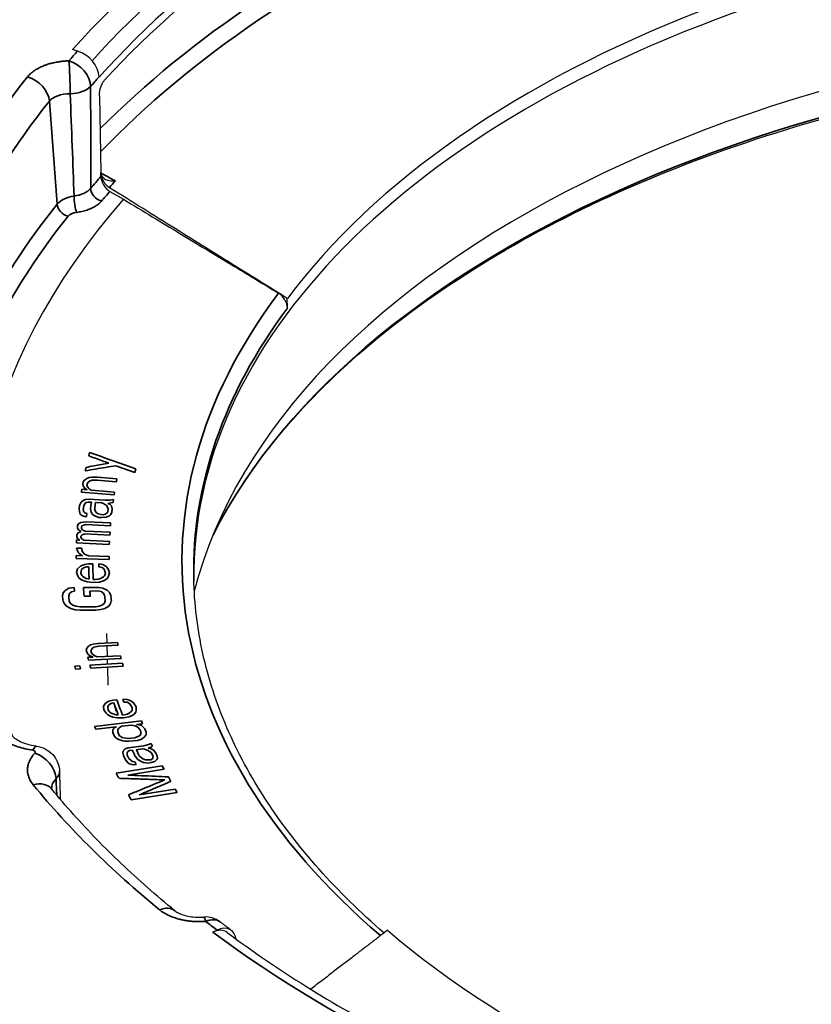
# Model space of a CAD drawing. Header units: millimetres. Extents: x -13716 to 13716, y -300 to 4365.
# Tile 8 of 30: x 2386 to 2403, y 1428 to 1448. Entities that reach past the tile are written whole.
import ezdxf

# ---------------------------------------------------------------- set-up
doc = ezdxf.new("R2010")
doc.units = ezdxf.units.MM
doc.header["$LTSCALE"] = 15
doc.layers.add('_Sichtbarkanten', color=7, linetype='Continuous', lineweight=25)
doc.layers.add('Sichtbar schmal (ISO)', color=7, linetype='Continuous', lineweight=35)

msp = doc.modelspace()

# ---------------------------------------------------------------- linework, layer by layer
at = {"layer": '_Sichtbarkanten'}
for p, q in [((2387.531, 1447.439), (2387.428, 1447.469)), ((2387.975, 1446.905), (2387.975, 1446.898)), ((2387.983, 1446.513), (2388.013, 1444.925)), ((2388.014, 1444.842), (2388.013, 1444.915)), ((2388.201, 1444.535), (2388.484, 1444.373)), ((2391.875, 1442.125), (2391.871, 1442.321)), ((2387.619, 1438.314), (2387.619, 1438.314)), ((2388.144, 1435.198), (2388.14, 1435.397)), ((2388.15, 1434.92), (2388.145, 1435.137)), ((2388.153, 1434.76), (2388.151, 1434.86)), ((2388.163, 1434.325), (2388.155, 1434.7)), ((2388.223, 1433.451), (2388.223, 1433.451)), ((2390.327, 1429.219), (2390.418, 1429.26))]:
    msp.add_line(p, q, dxfattribs=at)
msp.add_arc((2390.18, 1429.032), 0.5, 52.5161, 94.4346, dxfattribs=at)
msp.add_ellipse((2413.686, 1439.658), major_axis=(37.75, 0), ratio=0.57735, dxfattribs=at)
for centre, major_axis, ratio, start_param, end_param in [((2413.686, 1439.249), (28.923, 0), 0.57735, 2.229468, 2.665801), ((2413.686, 1439.066), (28.919, 0), 0.57735, 2.237833, 2.657436), ((2413.686, 1436.596), (-23.75, 0), 0.57735, 3.132886, 6.291892), ((2413.686, 1436.89), (23.756, 0), 0.57735, 2.160786, 2.734483), ((2413.686, 1434.225), (-24.004, 0), 0.57735, 3.289846, 6.134932), ((2387.531, 1447.03), (0.373, -0.333), 0.725808, 0.592259, 2.145602), ((2388.199, 1444.812), (-0.139, 0.215), 0.57654, 0.74963, 2.255833), ((2388.201, 1444.739), (-0.139, 0.215), 0.576556, 0.750036, 2.302565), ((2413.686, 1437.004), (-28.25, 0), 0.57735, 5.814375, 6.514123), ((2391.685, 1442.23), (-0.145, 0.215), 0.573767, 3.867488, 5.391025), ((2413.686, 1439.454), (-37.491, 0), 0.57735, 6.237108, 7.101573), ((2386.604, 1432.571), (0.076, 0.494), 0.208988, 6.28316, 6.283176), ((2390.327, 1428.811), (0.299, 0.401), 0.64569, 0, 0.857319), ((2390.418, 1428.852), (0.299, 0.401), 0.64569, 5.687986, 7.140504), ((2413.686, 1436.89), (-23.756, 0), 0.57735, 0.58999, 1.163686)]:
    msp.add_ellipse(centre, major_axis=major_axis, ratio=ratio, start_param=start_param, end_param=end_param, dxfattribs=at)
for points, knots in [([(2376.236, 1440.464), (2376.42, 1442.771), (2377.241, 1445.057), (2380.073, 1449.375), (2382.096, 1451.406), (2387.144, 1455), (2390.175, 1456.562), (2396.928, 1459.053), (2400.65, 1459.981), (2408.408, 1461.113), (2412.442, 1461.316), (2420.417, 1460.977), (2424.357, 1460.435), (2431.746, 1458.66), (2435.193, 1457.427), (2441.249, 1454.39), (2443.856, 1452.586), (2447.957, 1448.585), (2449.453, 1446.389), (2450.762, 1442.908), (2451.039, 1441.689), (2451.136, 1440.464)], [4.064508, 4.064508, 4.064508, 4.064508, 4.380405, 4.380405, 4.699704, 4.699704, 5.020755, 5.020755, 5.341813, 5.341813, 5.662688, 5.662688, 5.983518, 5.983518, 6.304466, 6.304466, 6.625595, 6.625595, 6.946214, 6.946214, 7.113946, 7.113946, 7.113946, 7.113946]), ([(2390.335, 1437.435), (2391.005, 1438.747), (2392.018, 1440.008), (2394.752, 1442.4), (2396.519, 1443.513), (2400.576, 1445.364), (2402.864, 1446.103), (2407.732, 1447.131), (2410.311, 1447.419), (2415.499, 1447.515), (2418.107, 1447.322), (2423.084, 1446.475), (2425.452, 1445.821), (2429.707, 1444.121), (2431.593, 1443.075), (2434.696, 1440.704), (2435.911, 1439.38), (2436.842, 1437.804), (2436.943, 1437.62), (2437.037, 1437.435)], [4.30527, 4.30527, 4.30527, 4.30527, 4.601657, 4.601657, 4.920354, 4.920354, 5.238648, 5.238648, 5.55724, 5.55724, 5.875983, 5.875983, 6.194624, 6.194624, 6.512971, 6.512971, 6.831418, 6.831418, 6.873185, 6.873185, 6.873185, 6.873185]), ([(2387.983, 1446.513), (2387.982, 1446.527), (2387.983, 1446.541), (2387.985, 1446.572), (2387.987, 1446.588), (2387.995, 1446.634), (2388.003, 1446.664), (2388.022, 1446.721), (2388.034, 1446.748), (2388.053, 1446.786), (2388.061, 1446.798), (2388.076, 1446.82), (2388.083, 1446.829), (2388.091, 1446.837)], [-0.076634, -0.076634, -0.076634, -0.076634, -0.06673879, -0.06673879, -0.05633804, -0.05633804, -0.03804575, -0.03804575, -0.01978643, -0.01978643, -0.00964417, -0.00964417, -0.000001, -0.000001, -0.000001, -0.000001]), ([(2388.013, 1444.915), (2388.013, 1444.916), (2388.013, 1444.918), (2388.013, 1444.921), (2388.013, 1444.923), (2388.013, 1444.925)], [-0.002454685, -0.002454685, -0.002454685, -0.002454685, -0.001238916, -0.001238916, 0, 0, 0, 0]), ([(2388.013, 1444.915), (2388.014, 1444.904), (2388.016, 1444.893), (2388.022, 1444.872), (2388.027, 1444.861), (2388.048, 1444.83), (2388.067, 1444.812), (2388.118, 1444.78), (2388.151, 1444.768), (2388.226, 1444.751), (2388.27, 1444.749), (2388.314, 1444.752), (2388.315, 1444.752), (2388.316, 1444.752)], [0.00001327, 0.00001327, 0.00001327, 0.00001327, 0.00834114, 0.00834114, 0.01722911, 0.01722911, 0.03643082, 0.03643082, 0.05920891, 0.05920891, 0.08582684, 0.08582684, 0.08620556, 0.08620556, 0.08620556, 0.08620556]), ([(2393.87, 1429.201), (2393.38, 1429.626), (2392.932, 1430.066), (2392.113, 1430.985), (2391.745, 1431.464), (2391.109, 1432.443), (2390.84, 1432.941), (2390.405, 1433.951), (2390.239, 1434.462), (2390.01, 1435.491), (2389.947, 1436.008), (2389.936, 1436.526)], [3.431083, 3.431083, 3.431083, 3.431083, 3.5433019, 3.5433019, 3.6589984, 3.6589984, 3.7746949, 3.7746949, 3.8903914, 3.8903914, 4.0060879, 4.0060879, 4.0060879, 4.0060879]), ([(2386.174, 1433.286), (2386.18, 1433.277), (2386.194, 1433.259), (2386.246, 1433.218), (2386.281, 1433.195), (2386.367, 1433.151), (2386.418, 1433.13), (2386.537, 1433.092), (2386.607, 1433.076), (2386.68, 1433.065)], [0, 0, 0, 0, 0.0468261, 0.0468261, 0.0889193, 0.0889193, 0.1306343, 0.1306343, 0.1764172, 0.1764172, 0.1764172, 0.1764172]), ([(2386.68, 1433.065), (2386.742, 1433.055), (2386.804, 1433.036), (2386.915, 1432.979), (2386.967, 1432.941), (2387.051, 1432.853), (2387.085, 1432.803), (2387.133, 1432.697), (2387.148, 1432.641), (2387.156, 1432.571), (2387.156, 1432.558), (2387.157, 1432.545)], [0, 0, 0, 0, 0.0378356, 0.0378356, 0.0753102, 0.0753102, 0.1109225, 0.1109225, 0.145103, 0.145103, 0.1530658, 0.1530658, 0.1530658, 0.1530658]), ([(2389.546, 1429.658), (2389.351, 1429.817), (2389.161, 1429.979), (2388.791, 1430.305), (2388.61, 1430.469), (2388.26, 1430.802), (2388.091, 1430.97), (2387.761, 1431.309), (2387.602, 1431.48), (2387.294, 1431.825), (2387.145, 1431.998), (2387.002, 1432.173)], [3.4032112, 3.4032112, 3.4032112, 3.4032112, 3.4378911, 3.4378911, 3.472571, 3.472571, 3.507251, 3.507251, 3.5419309, 3.5419309, 3.5766108, 3.5766108, 3.5766108, 3.5766108]), ([(2389.546, 1429.658), (2389.557, 1429.649), (2389.575, 1429.637), (2389.622, 1429.611), (2389.652, 1429.597), (2389.723, 1429.572), (2389.765, 1429.56), (2389.858, 1429.54), (2389.911, 1429.533), (2390.023, 1429.526), (2390.083, 1429.526), (2390.141, 1429.531)], [0, 0, 0, 0, 0.0272588, 0.0272588, 0.0548972, 0.0548972, 0.0846709, 0.0846709, 0.1170908, 0.1170908, 0.1524335, 0.1524335, 0.1524335, 0.1524335]), ([(2390.717, 1429.253), (2390.701, 1429.264), (2390.686, 1429.276), (2390.654, 1429.3), (2390.639, 1429.311), (2390.608, 1429.335), (2390.592, 1429.346), (2390.561, 1429.37), (2390.546, 1429.382), (2390.515, 1429.405), (2390.499, 1429.417), (2390.484, 1429.429)], [3.35975881, 3.35975881, 3.35975881, 3.35975881, 3.36242813, 3.36242813, 3.36509746, 3.36509746, 3.36776678, 3.36776678, 3.37043611, 3.37043611, 3.37310543, 3.37310543, 3.37310543, 3.37310543]), ([(2390.626, 1429.212), (2391.14, 1428.828), (2391.684, 1428.457), (2392.828, 1427.742), (2393.428, 1427.399), (2394.679, 1426.743), (2395.33, 1426.43), (2396.677, 1425.838), (2397.373, 1425.559), (2398.788, 1425.044), (2399.505, 1424.806), (2400.239, 1424.587)], [2.9234265, 2.9234265, 2.9234265, 2.9234265, 3.010693, 3.010693, 3.0979594, 3.0979594, 3.1852259, 3.1852259, 3.2724923, 3.2724923, 3.3574388, 3.3574388, 3.3574388, 3.3574388])]:
    msp.add_open_spline(points, degree=3, knots=knots, dxfattribs=at)
for points in [[(2391.871, 1442.321), (2391.525, 1442.537), (2390.79, 1442.994), (2389.571, 1443.753), (2388.666, 1444.317), (2388.191, 1444.613)], [(2388.484, 1444.373), (2388.888, 1444.128), (2389.664, 1443.658), (2390.726, 1443.014), (2391.378, 1442.619), (2391.69, 1442.43)], [(2388.135, 1438.907), (2388.136, 1438.908), (2388.138, 1438.91), (2388.139, 1438.912)], [(2388.149, 1438.922), (2388.15, 1438.923), (2388.151, 1438.924), (2388.152, 1438.925)], [(2387.883, 1438.625), (2387.883, 1438.626), (2387.884, 1438.626), (2387.884, 1438.627)], [(2387.681, 1438.388), (2387.683, 1438.391), (2387.685, 1438.393), (2387.687, 1438.395)], [(2388.176, 1433.993), (2388.176, 1433.994), (2388.176, 1433.995), (2388.176, 1433.997)], [(2388.199, 1433.678), (2388.199, 1433.682), (2388.199, 1433.685), (2388.198, 1433.689)], [(2387.157, 1432.545), (2387.162, 1432.353), (2387.167, 1432.161), (2387.172, 1431.968)], [(2388.408, 1432.396), (2388.408, 1432.397), (2388.408, 1432.398), (2388.407, 1432.399)], [(2386.991, 1432.189), (2386.991, 1432.189), (2386.993, 1432.183), (2387.002, 1432.173)]]:
    msp.add_open_spline(points, degree=3, dxfattribs=at)
msp.add_rational_spline([(2393.946, 1429.259), (2393.192, 1428.68), (2392.356, 1428.038)], [1.21561557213, 1.17121017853, 1.12493868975], degree=2, dxfattribs=at)
at = {"layer": 'Sichtbar schmal (ISO)'}
for p, q in [((2387.108, 1444.273), (2386.948, 1446.402)), ((2387.779, 1439.139), (2387.762, 1439.068)), ((2387.707, 1438.829), (2387.691, 1438.758)), ((2388.32, 1438.864), (2388.719, 1438.725)), ((2388.719, 1438.725), (2388.736, 1438.797)), ((2387.676, 1438.564), (2387.648, 1438.53)), ((2387.724, 1438.597), (2387.676, 1438.564)), ((2387.771, 1438.617), (2387.724, 1438.597)), ((2387.754, 1438.521), (2387.779, 1438.544)), ((2387.836, 1438.624), (2387.771, 1438.617)), ((2387.779, 1438.544), (2387.826, 1438.564)), ((2387.826, 1438.564), (2387.934, 1438.567)), ((2387.944, 1438.627), (2387.836, 1438.624)), ((2387.934, 1438.567), (2388.336, 1438.533)), ((2388.347, 1438.593), (2387.944, 1438.627)), ((2388.336, 1438.533), (2388.347, 1438.593)), ((2387.621, 1438.375), (2387.61, 1438.315)), ((2387.727, 1438.366), (2387.621, 1438.375)), ((2387.648, 1438.53), (2387.64, 1438.482)), ((2387.64, 1438.482), (2387.652, 1438.433)), ((2387.652, 1438.433), (2387.688, 1438.393)), ((2387.688, 1438.393), (2387.727, 1438.366)), ((2387.724, 1438.475), (2387.754, 1438.521)), ((2387.737, 1438.426), (2387.724, 1438.475)), ((2387.773, 1438.386), (2387.737, 1438.426)), ((2387.811, 1438.359), (2387.773, 1438.386)), ((2388.298, 1438.318), (2387.811, 1438.359)), ((2387.65, 1438.143), (2387.603, 1438.11)), ((2387.61, 1438.315), (2388.288, 1438.258)), ((2387.695, 1438.164), (2387.65, 1438.143)), ((2387.76, 1438.172), (2387.695, 1438.164)), ((2388.1, 1438.149), (2387.76, 1438.172)), ((2388.207, 1438.154), (2388.1, 1438.149)), ((2388.273, 1438.162), (2388.207, 1438.154)), ((2388.265, 1438.102), (2388.273, 1438.162)), ((2388.288, 1438.258), (2388.298, 1438.318)), ((2387.573, 1438.039), (2387.564, 1437.967)), ((2387.564, 1437.967), (2387.575, 1437.882)), ((2387.603, 1438.11), (2387.573, 1438.039)), ((2387.649, 1437.961), (2387.658, 1438.033)), ((2387.664, 1437.912), (2387.649, 1437.961)), ((2387.658, 1438.033), (2387.685, 1438.08)), ((2387.685, 1438.08), (2387.709, 1438.103)), ((2387.709, 1438.103), (2387.753, 1438.112)), ((2387.753, 1438.112), (2387.817, 1438.107)), ((2387.801, 1437.975), (2387.813, 1437.902)), ((2387.901, 1437.92), (2387.885, 1437.97)), ((2387.919, 1437.895), (2387.901, 1437.92)), ((2387.902, 1438.102), (2388.029, 1438.093)), ((2388.029, 1438.093), (2388.07, 1438.079)), ((2388.07, 1438.079), (2388.129, 1438.038)), ((2388.129, 1438.038), (2388.164, 1437.976)), ((2388.164, 1437.976), (2388.155, 1437.904)), ((2388.156, 1438.085), (2388.221, 1438.093)), ((2388.197, 1438.07), (2388.156, 1438.085)), ((2388.235, 1438.031), (2388.197, 1438.07)), ((2388.221, 1438.093), (2388.265, 1438.102)), ((2388.249, 1437.97), (2388.235, 1438.031)), ((2388.24, 1437.898), (2388.249, 1437.97)), ((2387.575, 1437.882), (2387.593, 1437.856)), ((2387.593, 1437.856), (2387.633, 1437.829)), ((2387.633, 1437.829), (2387.674, 1437.815)), ((2387.683, 1437.887), (2387.664, 1437.912)), ((2387.674, 1437.815), (2387.716, 1437.812)), ((2387.724, 1437.872), (2387.683, 1437.887)), ((2387.716, 1437.812), (2387.724, 1437.872)), ((2387.813, 1437.902), (2387.85, 1437.851)), ((2387.85, 1437.851), (2387.889, 1437.824)), ((2387.889, 1437.824), (2387.971, 1437.795)), ((2387.959, 1437.868), (2387.919, 1437.895)), ((2388.021, 1437.852), (2387.959, 1437.868)), ((2387.971, 1437.795), (2388.035, 1437.791)), ((2388.063, 1437.849), (2388.021, 1437.852)), ((2388.035, 1437.791), (2388.121, 1437.797)), ((2388.107, 1437.858), (2388.063, 1437.849)), ((2388.155, 1437.904), (2388.107, 1437.858)), ((2388.121, 1437.797), (2388.189, 1437.829)), ((2388.189, 1437.829), (2388.213, 1437.851)), ((2388.213, 1437.851), (2388.24, 1437.898)), ((2387.53, 1437.629), (2387.527, 1437.581)), ((2387.527, 1437.581), (2387.546, 1437.544)), ((2387.554, 1437.664), (2387.53, 1437.629)), ((2387.546, 1437.544), (2387.608, 1437.505)), ((2387.598, 1437.686), (2387.554, 1437.664)), ((2387.706, 1437.705), (2387.598, 1437.686)), ((2387.612, 1437.565), (2387.614, 1437.601)), ((2387.631, 1437.54), (2387.612, 1437.565)), ((2387.614, 1437.601), (2387.637, 1437.624)), ((2387.652, 1437.527), (2387.631, 1437.54)), ((2387.637, 1437.624), (2387.659, 1437.635)), ((2387.694, 1437.513), (2387.652, 1437.527)), ((2387.659, 1437.635), (2387.702, 1437.645)), ((2388.204, 1437.49), (2387.694, 1437.513)), ((2387.702, 1437.645), (2388.212, 1437.622)), ((2388.216, 1437.682), (2387.706, 1437.705)), ((2388.212, 1437.622), (2388.216, 1437.682)), ((2387.512, 1437.329), (2387.508, 1437.269)), ((2387.576, 1437.326), (2387.512, 1437.329)), ((2387.518, 1437.437), (2387.515, 1437.389)), ((2387.515, 1437.389), (2387.535, 1437.352)), ((2387.542, 1437.472), (2387.518, 1437.437)), ((2387.535, 1437.352), (2387.576, 1437.326)), ((2387.608, 1437.505), (2387.542, 1437.472)), ((2387.601, 1437.385), (2387.602, 1437.409)), ((2387.62, 1437.348), (2387.601, 1437.385)), ((2387.602, 1437.409), (2387.625, 1437.432)), ((2387.661, 1437.322), (2387.62, 1437.348)), ((2387.625, 1437.432), (2387.647, 1437.443)), ((2387.647, 1437.443), (2387.69, 1437.453)), ((2388.192, 1437.297), (2387.661, 1437.322)), ((2387.69, 1437.453), (2388.2, 1437.429)), ((2388.2, 1437.429), (2388.204, 1437.49)), ((2387.507, 1437.161), (2387.528, 1437.1)), ((2387.613, 1437.158), (2387.507, 1437.161)), ((2387.508, 1437.269), (2388.188, 1437.237)), ((2387.634, 1437.085), (2387.613, 1437.158)), ((2388.188, 1437.237), (2388.192, 1437.297)), ((2387.505, 1437.004), (2387.504, 1436.944)), ((2387.504, 1436.944), (2388.185, 1436.924)), ((2387.633, 1437.001), (2387.505, 1437.004)), ((2387.528, 1437.1), (2387.548, 1437.063)), ((2387.548, 1437.063), (2387.591, 1437.026)), ((2387.591, 1437.026), (2387.633, 1437.001)), ((2387.676, 1437.036), (2387.634, 1437.085)), ((2387.76, 1436.997), (2387.676, 1437.036)), ((2388.186, 1436.984), (2387.76, 1436.997)), ((2388.185, 1436.924), (2388.186, 1436.984)), ((2387.529, 1436.729), (2387.51, 1436.657)), ((2387.591, 1436.788), (2387.529, 1436.729)), ((2387.674, 1436.823), (2387.591, 1436.788)), ((2387.596, 1436.644), (2387.614, 1436.716)), ((2387.614, 1436.716), (2387.656, 1436.751)), ((2387.656, 1436.751), (2387.719, 1436.774)), ((2387.759, 1436.834), (2387.674, 1436.823)), ((2387.719, 1436.774), (2387.761, 1436.774)), ((2387.844, 1436.833), (2387.759, 1436.834)), ((2387.972, 1436.831), (2387.974, 1436.771)), ((2388.057, 1436.818), (2387.972, 1436.831)), ((2387.974, 1436.771), (2388.038, 1436.758)), ((2388.038, 1436.758), (2388.082, 1436.721)), ((2388.122, 1436.781), (2388.057, 1436.818)), ((2388.082, 1436.721), (2388.106, 1436.637)), ((2388.167, 1436.732), (2388.122, 1436.781)), ((2388.191, 1436.648), (2388.167, 1436.732)), ((2387.51, 1436.657), (2387.534, 1436.585)), ((2387.534, 1436.585), (2387.556, 1436.548)), ((2387.556, 1436.548), (2387.6, 1436.512)), ((2387.619, 1436.596), (2387.596, 1436.644)), ((2387.6, 1436.512), (2387.644, 1436.487)), ((2387.641, 1436.571), (2387.619, 1436.596)), ((2387.706, 1436.534), (2387.641, 1436.571)), ((2387.749, 1436.522), (2387.706, 1436.534)), ((2387.77, 1436.521), (2387.749, 1436.522)), ((2387.898, 1436.508), (2387.856, 1436.508)), ((2387.961, 1436.519), (2387.898, 1436.508)), ((2388.004, 1436.53), (2387.961, 1436.519)), ((2388.066, 1436.565), (2388.004, 1436.53)), ((2388.087, 1436.589), (2388.066, 1436.565)), ((2388.069, 1436.481), (2388.111, 1436.505)), ((2388.106, 1436.637), (2388.087, 1436.589)), ((2388.111, 1436.505), (2388.152, 1436.54)), ((2388.152, 1436.54), (2388.172, 1436.576)), ((2388.172, 1436.576), (2388.191, 1436.648)), ((2387.354, 1436.329), (2387.274, 1436.281)), ((2387.46, 1436.342), (2387.354, 1436.329)), ((2387.466, 1436.27), (2387.46, 1436.342)), ((2387.644, 1436.487), (2387.73, 1436.462)), ((2387.969, 1436.346), (2387.651, 1436.343)), ((2387.73, 1436.462), (2387.858, 1436.448)), ((2387.858, 1436.448), (2387.985, 1436.458)), ((2388.055, 1436.334), (2387.969, 1436.346)), ((2387.985, 1436.458), (2388.069, 1436.481)), ((2388.145, 1436.287), (2388.055, 1436.334)), ((2387.236, 1436.232), (2387.221, 1436.172)), ((2387.274, 1436.281), (2387.236, 1436.232)), ((2387.348, 1436.173), (2387.365, 1436.221)), ((2387.365, 1436.221), (2387.404, 1436.258)), ((2387.404, 1436.258), (2387.466, 1436.27)), ((2387.668, 1436.163), (2387.796, 1436.164)), ((2387.785, 1436.272), (2387.955, 1436.273)), ((2387.955, 1436.273), (2388.02, 1436.262)), ((2388.02, 1436.262), (2388.066, 1436.226)), ((2388.066, 1436.226), (2388.092, 1436.178)), ((2388.192, 1436.239), (2388.145, 1436.287)), ((2388.219, 1436.179), (2388.192, 1436.239)), ((2387.231, 1436.064), (2387.258, 1436.004)), ((2387.258, 1436.004), (2387.306, 1435.957)), ((2387.306, 1435.957), (2387.395, 1435.909)), ((2387.385, 1436.017), (2387.359, 1436.065)), ((2387.431, 1435.981), (2387.385, 1436.017)), ((2387.395, 1435.909), (2387.482, 1435.886)), ((2387.497, 1435.958), (2387.431, 1435.981)), ((2387.482, 1435.886), (2387.59, 1435.874)), ((2387.583, 1435.946), (2387.497, 1435.958)), ((2387.901, 1435.948), (2387.583, 1435.946)), ((2387.985, 1435.961), (2387.901, 1435.948)), ((2387.908, 1435.876), (2388.014, 1435.889)), ((2388.047, 1435.986), (2387.985, 1435.961)), ((2388.014, 1435.889), (2388.096, 1435.914)), ((2388.086, 1436.022), (2388.047, 1435.986)), ((2388.102, 1436.07), (2388.086, 1436.022)), ((2388.096, 1435.914), (2388.176, 1435.962)), ((2388.176, 1435.962), (2388.214, 1436.011)), ((2388.214, 1436.011), (2388.23, 1436.071)), ((2387.59, 1435.874), (2387.908, 1435.876)), ((2387.725, 1435.093), (2387.712, 1435.056)), ((2387.759, 1435.13), (2387.725, 1435.093)), ((2387.796, 1435.156), (2387.759, 1435.13)), ((2387.856, 1435.171), (2387.796, 1435.156)), ((2387.817, 1435.061), (2387.833, 1435.086)), ((2387.833, 1435.086), (2387.87, 1435.112)), ((2387.959, 1435.189), (2387.856, 1435.171)), ((2387.87, 1435.112), (2387.973, 1435.129)), ((2388.36, 1435.208), (2387.959, 1435.189)), ((2387.973, 1435.129), (2388.374, 1435.149)), ((2388.374, 1435.149), (2388.36, 1435.208)), ((2387.712, 1435.056), (2387.722, 1435.008)), ((2387.722, 1435.008), (2387.754, 1434.961)), ((2387.852, 1434.906), (2387.747, 1434.901)), ((2387.747, 1434.901), (2387.76, 1434.841)), ((2387.754, 1434.961), (2387.805, 1434.928)), ((2387.76, 1434.841), (2388.435, 1434.874)), ((2387.805, 1434.928), (2387.852, 1434.906)), ((2387.807, 1435.012), (2387.817, 1435.061)), ((2387.839, 1434.965), (2387.807, 1435.012)), ((2387.889, 1434.932), (2387.839, 1434.965)), ((2387.936, 1434.91), (2387.889, 1434.932)), ((2388.422, 1434.934), (2387.936, 1434.91)), ((2388.435, 1434.874), (2388.422, 1434.934)), ((2387.577, 1434.725), (2387.472, 1434.719)), ((2387.472, 1434.719), (2387.487, 1434.659)), ((2387.487, 1434.659), (2387.592, 1434.666)), ((2387.592, 1434.666), (2387.577, 1434.725)), ((2388.461, 1434.779), (2387.787, 1434.738)), ((2387.787, 1434.738), (2387.803, 1434.679)), ((2387.803, 1434.679), (2388.476, 1434.72)), ((2388.476, 1434.72), (2388.461, 1434.779)), ((2388.111, 1433.953), (2388.07, 1433.888)), ((2388.07, 1433.888), (2388.075, 1433.815)), ((2388.181, 1433.996), (2388.111, 1433.953)), ((2388.157, 1433.884), (2388.186, 1433.923)), ((2388.163, 1433.811), (2388.157, 1433.884)), ((2388.26, 1434.016), (2388.181, 1433.996)), ((2388.186, 1433.923), (2388.24, 1433.953)), ((2388.24, 1433.953), (2388.281, 1433.957)), ((2388.343, 1434.024), (2388.26, 1434.016)), ((2388.468, 1434.036), (2388.489, 1433.977)), ((2388.555, 1434.032), (2388.468, 1434.036)), ((2388.489, 1433.977), (2388.556, 1433.971)), ((2388.631, 1434.003), (2388.555, 1434.032)), ((2388.556, 1433.971), (2388.611, 1433.94)), ((2388.611, 1433.94), (2388.662, 1433.86)), ((2388.69, 1433.96), (2388.631, 1434.003)), ((2388.662, 1433.86), (2388.659, 1433.811)), ((2388.741, 1433.88), (2388.69, 1433.96)), ((2388.746, 1433.807), (2388.741, 1433.88)), ((2388.075, 1433.815), (2388.122, 1433.746)), ((2388.122, 1433.746), (2388.156, 1433.713)), ((2388.156, 1433.713), (2388.21, 1433.682)), ((2388.201, 1433.766), (2388.163, 1433.811)), ((2388.23, 1433.745), (2388.201, 1433.766)), ((2388.21, 1433.682), (2388.261, 1433.662)), ((2388.306, 1433.716), (2388.23, 1433.745)), ((2388.261, 1433.662), (2388.353, 1433.647)), ((2388.352, 1433.708), (2388.306, 1433.716)), ((2388.372, 1433.71), (2388.352, 1433.708)), ((2388.353, 1433.647), (2388.482, 1433.647)), ((2388.502, 1433.71), (2388.46, 1433.706)), ((2388.482, 1433.647), (2388.602, 1433.671)), ((2388.56, 1433.728), (2388.502, 1433.71)), ((2388.597, 1433.744), (2388.56, 1433.728)), ((2388.646, 1433.785), (2388.597, 1433.744)), ((2388.602, 1433.671), (2388.677, 1433.703)), ((2388.659, 1433.811), (2388.646, 1433.785)), ((2388.677, 1433.703), (2388.71, 1433.73)), ((2388.71, 1433.73), (2388.738, 1433.77)), ((2388.738, 1433.77), (2388.746, 1433.807)), ((2388.852, 1433.586), (2387.881, 1433.473)), ((2387.881, 1433.473), (2387.906, 1433.414)), ((2387.906, 1433.414), (2388.34, 1433.465)), ((2388.304, 1433.448), (2388.272, 1433.42)), ((2388.34, 1433.465), (2388.304, 1433.448)), ((2388.365, 1433.406), (2388.391, 1433.446)), ((2388.391, 1433.446), (2388.443, 1433.477)), ((2388.443, 1433.477), (2388.65, 1433.501)), ((2388.65, 1433.501), (2388.722, 1433.485)), ((2388.722, 1433.485), (2388.778, 1433.455)), ((2388.753, 1433.513), (2388.877, 1433.527)), ((2388.799, 1433.506), (2388.753, 1433.513)), ((2388.778, 1433.455), (2388.819, 1433.41)), ((2388.851, 1433.488), (2388.799, 1433.506)), ((2388.881, 1433.467), (2388.851, 1433.488)), ((2388.877, 1433.527), (2388.852, 1433.586)), ((2388.922, 1433.422), (2388.881, 1433.467)), ((2388.262, 1433.394), (2388.261, 1433.345)), ((2388.261, 1433.345), (2388.291, 1433.275)), ((2388.272, 1433.42), (2388.262, 1433.394)), ((2388.291, 1433.275), (2388.332, 1433.231)), ((2388.364, 1433.357), (2388.365, 1433.406)), ((2388.394, 1433.287), (2388.364, 1433.357)), ((2388.456, 1433.245), (2388.394, 1433.287)), ((2388.528, 1433.229), (2388.456, 1433.245)), ((2388.719, 1433.239), (2388.595, 1433.225)), ((2388.812, 1433.275), (2388.719, 1433.239)), ((2388.838, 1433.314), (2388.812, 1433.275)), ((2388.819, 1433.41), (2388.839, 1433.364)), ((2388.839, 1433.364), (2388.838, 1433.314)), ((2388.878, 1433.221), (2388.925, 1433.263)), ((2388.952, 1433.352), (2388.922, 1433.422)), ((2388.925, 1433.263), (2388.951, 1433.303)), ((2388.951, 1433.303), (2388.952, 1433.352)), ((2388.332, 1433.231), (2388.388, 1433.201)), ((2388.388, 1433.201), (2388.465, 1433.173)), ((2388.465, 1433.173), (2388.511, 1433.166)), ((2388.511, 1433.166), (2388.599, 1433.164)), ((2388.595, 1433.225), (2388.528, 1433.229)), ((2388.902, 1433.074), (2388.575, 1433.029)), ((2388.599, 1433.164), (2388.764, 1433.183)), ((2388.764, 1433.183), (2388.842, 1433.205)), ((2388.842, 1433.205), (2388.878, 1433.221)), ((2388.999, 1433.099), (2388.902, 1433.074)), ((2388.992, 1433.024), (2389.048, 1433.044)), ((2389.055, 1433.119), (2388.999, 1433.099)), ((2389.048, 1433.044), (2389.083, 1433.061)), ((2389.083, 1433.061), (2389.055, 1433.119)), ((2388.489, 1432.98), (2388.465, 1432.94)), ((2388.465, 1432.94), (2388.479, 1432.868)), ((2388.479, 1432.868), (2388.513, 1432.798)), ((2388.519, 1433.009), (2388.489, 1432.98)), ((2388.575, 1433.029), (2388.519, 1433.009)), ((2388.559, 1432.928), (2388.568, 1432.954)), ((2388.561, 1432.879), (2388.559, 1432.928)), ((2388.595, 1432.809), (2388.561, 1432.879)), ((2388.568, 1432.954), (2388.603, 1432.971)), ((2388.603, 1432.971), (2388.664, 1432.979)), ((2388.727, 1432.852), (2388.781, 1432.785)), ((2388.746, 1432.991), (2388.869, 1433.007)), ((2388.852, 1432.82), (2388.809, 1432.863)), ((2388.869, 1433.007), (2388.916, 1433.001)), ((2388.916, 1433.001), (2388.994, 1432.975)), ((2389.039, 1433.018), (2388.992, 1433.024)), ((2388.994, 1432.975), (2389.064, 1432.923)), ((2389.097, 1432.989), (2389.039, 1433.018)), ((2389.064, 1432.923), (2389.097, 1432.853)), ((2389.097, 1432.853), (2389.079, 1432.801)), ((2389.145, 1432.934), (2389.097, 1432.989)), ((2389.179, 1432.864), (2389.145, 1432.934)), ((2389.182, 1432.815), (2389.179, 1432.864)), ((2389.281, 1432.656), (2388.33, 1432.503)), ((2388.513, 1432.798), (2388.573, 1432.72)), ((2388.573, 1432.72), (2388.605, 1432.7)), ((2388.638, 1432.766), (2388.595, 1432.809)), ((2388.605, 1432.7), (2388.657, 1432.682)), ((2388.67, 1432.745), (2388.638, 1432.766)), ((2388.657, 1432.682), (2388.704, 1432.676)), ((2388.716, 1432.739), (2388.67, 1432.745)), ((2388.704, 1432.676), (2388.745, 1432.682)), ((2388.745, 1432.682), (2388.716, 1432.739)), ((2388.781, 1432.785), (2388.845, 1432.745)), ((2388.845, 1432.745), (2388.897, 1432.727)), ((2388.884, 1432.799), (2388.852, 1432.82)), ((2388.936, 1432.782), (2388.884, 1432.799)), ((2388.897, 1432.727), (2388.99, 1432.715)), ((2389.003, 1432.779), (2388.936, 1432.782)), ((2388.99, 1432.715), (2389.052, 1432.724)), ((2389.044, 1432.784), (2389.003, 1432.779)), ((2389.079, 1432.801), (2389.044, 1432.784)), ((2389.052, 1432.724), (2389.128, 1432.746)), ((2389.128, 1432.746), (2389.172, 1432.789)), ((2389.172, 1432.789), (2389.182, 1432.815)), ((2389.32, 1432.587), (2389.281, 1432.656)), ((2388.571, 1432.467), (2389.32, 1432.587)), ((2389.462, 1432.336), (2389.41, 1432.427)), ((2388.64, 1431.954), (2389.591, 1432.107)), ((2389.552, 1432.176), (2388.803, 1432.055)), ((2389.591, 1432.107), (2389.552, 1432.176))]:
    msp.add_line(p, q, dxfattribs=at)
msp.add_ellipse((2413.686, 1439.658), major_axis=(-37.241, 0), ratio=0.57735, dxfattribs=at)
for centre, major_axis, ratio, start_param, end_param in [((2413.686, 1439.658), (-29.538, 0), 0.57735, 5.371061, 5.807393), ((2413.686, 1439.487), (-29.132, 0), 0.57735, 5.371061, 5.804146), ((2413.686, 1437.309), (29.627, 0), 0.57735, 2.242247, 2.620213), ((2413.686, 1437.105), (29.388, 0), 0.57735, 2.242247, 2.633881), ((2413.686, 1433.464), (24.343, 0), 0.57735, 0.286531, 2.855062), ((2413.686, 1439.658), (29.423, 0), 0.57735, 2.665801, 2.679147), ((2387.353, 1446.828), (-0.014, 0.5), 0.040281, 4.129788, 5.66713), ((2387.353, 1446.828), (0.378, -0.327), 0.730735, 0.580309, 2.133652), ((2413.686, 1439.658), (-29.947, 0), 0.57735, 5.850846, 6.024245), ((2386.495, 1446.494), (0.391, -0.312), 0.741369, 0.604737, 2.10572), ((2413.686, 1439.257), (28.923, 0), 0.57735, 2.665801, 2.679147), ((2387.353, 1446.828), (0.5, 0.002), 0.5498, 4.759827, 5.818554), ((2387.238, 1454.343), (0.31, -16.37), 0.028893, 0.932709, 1.08491), ((2387.405, 1446.251), (0.502, -0.042), 0.596439, 1.674393, 2.762456), ((2386.769, 1454.679), (0.799, -16.703), 0.015103, 0.910169, 1.062015), ((2413.686, 1439.278), (-29.448, 0), 0.57735, 5.850846, 6.024245), ((2413.686, 1437.205), (-28.879, 0), 0.57735, 5.807393, 5.823672), ((2413.686, 1437.077), (28.643, 0), 0.57735, 2.658922, 2.668377), ((2387.562, 1444.166), (-0.5, -0.019), 0.564628, 4.900454, 5.829113), ((2387.354, 1444.731), (0.5, 0.001), 0.596473, 4.919992, 5.822139), ((2387.51, 1444.307), (0.03, -0.248), 0.169426, 4.129276, 5.657294), ((2388.026, 1444.539), (0.19, -0.163), 0.7318, 3.71924, 5.272583), ((2413.686, 1437.004), (-28.629, 0), 0.57735, 5.810099, 5.823672), ((2413.686, 1437.194), (-29.27, 0), 0.57735, 5.850953, 6.00756), ((2387.335, 1444.227), (0.195, -0.156), 0.741406, 3.746228, 5.247211), ((2387.562, 1443.962), (0.25, 0), 0.576444, 1.782717, 2.711169), ((2413.686, 1437.004), (-29.02, 0), 0.57735, 5.850953, 6.024587), ((2413.686, 1436.895), (-23.994, 0), 0.57735, 5.872187, 6.876897), ((2413.686, 1436.695), (-23.752, 0), 0.57735, 5.876088, 6.295528), ((2413.686, 1439.467), (-37.49, 0), 0.57735, 6.237108, 7.184503), ((2413.686, 1431.166), (28.875, 0), 0.57735, 2.658725, 2.659057), ((2413.686, 1431.166), (28.875, 0), 0.57735, 2.657046, 2.657278), ((2413.686, 1431.166), (28.875, 0), 0.57735, 2.677647, 2.677749), ((2413.686, 1431.166), (28.875, 0), 0.57735, 2.697421, 2.698384), ((2413.686, 1431.166), (28.875, 0), 0.57735, 2.692317, 2.692894), ((2387.826, 1440.634), (3.501, 28.882), 0.010179, 4.621436, 4.626024), ((2387.911, 1440.62), (3.489, 28.785), 0.010179, 4.621419, 4.626023), ((2387.893, 2111.822), (-9.65, 826.868), 0.016589, 2.525614, 2.526294), ((2387.613, 1439.216), (-2.797, 29.163), 0.008104, 1.66868, 1.674892), ((2387.222, 1438.661), (-2.834, 29.498), 0.008105, 1.654476, 1.658154), ((2387.35, 1438.65), (-2.821, 29.36), 0.008106, 1.654484, 1.658179), ((2387.755, 1439.039), (-2.779, 28.962), 0.008101, 1.665711, 1.669462), ((2388.093, 1438.586), (-2.742, 28.538), 0.008108, 1.654491, 1.658293), ((2388.221, 1438.576), (-2.729, 28.402), 0.008109, 1.654507, 1.658327), ((2413.686, 1435.579), (-25.548, 0), 0.57735, 0.029915, 0.029938), ((2413.686, 1435.579), (-25.548, 0), 0.57735, 0.048671, 0.048705), ((2413.686, 1435.579), (-25.548, 0), 0.57735, 0.059489, 0.059517), ((2413.686, 1434.507), (-25.525, 0), 0.57735, 0.034611, 0.034861), ((2413.686, 1435.579), (-25.548, 0), 0.57735, 0.114704, 0.121547), ((2388.453, 2109.022), (-100.878, 820.748), 0.170096, 2.515225, 2.515905), ((2413.686, 1434.507), (-25.525, 0), 0.57735, 0.055613, 0.056313), ((2413.686, 1435.579), (-25.548, 0), 0.57735, 0.131339, 0.131476), ((2413.686, 1434.507), (-25.525, 0), 0.57735, 0.071669, 0.071691), ((2386.604, 1432.571), (0.076, 0.494), 0.208988, 0.000003, 0.631538), ((2413.686, 1435.579), (-25.548, 0), 0.57735, 0.163995, 0.164326), ((2386.648, 1432.511), (0.363, -0.344), 0.71627, 0.63897, 2.167201), ((2413.686, 1435.579), (-25.548, 0), 0.57735, 0.17471, 0.174903), ((2388.629, 1435.503), (-13.535, 27.866), 0.03467, 1.644636, 1.649225), ((2388.711, 1435.506), (-13.49, 27.775), 0.034671, 1.644647, 1.649251), ((2413.686, 1435.579), (-25.548, 0), 0.57735, 0.197105, 0.197713), ((2387.933, 1435.757), (-15.878, 28.453), 0.038175, 1.664092, 1.667736), ((2413.686, 1435.579), (-25.548, 0), 0.57735, 0.211074, 0.211092), ((2386.615, 1431.857), (0.387, 0.317), 0.738092, 0, 1.02693), ((2413.686, 1439.658), (-29.947, 0), 0.57735, 0.44182, 0.61522), ((2387.747, 1432.166), (0.753, -0.036), 0.559163, 2.666343, 3.183832), ((2413.686, 1434.507), (-25.525, 0), 0.57735, 0.143541, 0.14377), ((2413.686, 1435.579), (-25.548, 0), 0.57735, 0.218116, 0.218352), ((2389.037, 1433.794), (-15.869, 28.26), 0.038516, 1.610658, 1.614304), ((2413.686, 1435.579), (-25.548, 0), 0.57735, 0.233706, 0.233902), ((2413.686, 1435.579), (-25.548, 0), 0.57735, 0.245323, 0.245362), ((2389.23, 1429.271), (0.316, 0.387), 0.666789, 0, 0.886257), ((2390.18, 1429.032), (-0.039, 0.499), 0.108699, 5.663485, 6.283186), ((2390.18, 1429.032), (0.304, 0.397), 0.652302, 6.283184, 7.149146), ((2413.686, 1439.658), (-29.423, 0), 0.57735, 0.645325, 0.658672), ((2413.686, 1439.658), (29.538, 0), 0.57735, 3.800265, 4.236597)]:
    msp.add_ellipse(centre, major_axis=major_axis, ratio=ratio, start_param=start_param, end_param=end_param, dxfattribs=at)
for points, knots in [([(2386.495, 1446.902), (2386.514, 1446.926), (2386.535, 1446.949), (2386.56, 1446.971), (2386.561, 1446.972), (2386.563, 1446.973), (2386.564, 1446.975), (2386.587, 1446.995), (2386.613, 1447.015), (2386.641, 1447.034), (2386.644, 1447.036), (2386.647, 1447.038), (2386.651, 1447.041), (2386.677, 1447.058), (2386.706, 1447.075), (2386.736, 1447.09), (2386.742, 1447.093), (2386.748, 1447.096), (2386.753, 1447.099), (2386.782, 1447.113), (2386.812, 1447.126), (2386.843, 1447.138), (2386.852, 1447.142), (2386.86, 1447.145), (2386.869, 1447.148), (2386.899, 1447.159), (2386.929, 1447.169), (2386.96, 1447.178), (2386.972, 1447.181), (2386.984, 1447.184), (2386.996, 1447.187), (2387.025, 1447.195), (2387.055, 1447.202), (2387.086, 1447.207), (2387.101, 1447.21), (2387.116, 1447.213), (2387.131, 1447.215), (2387.16, 1447.22), (2387.189, 1447.224), (2387.218, 1447.227), (2387.236, 1447.229), (2387.254, 1447.231), (2387.272, 1447.232), (2387.299, 1447.234), (2387.326, 1447.236), (2387.353, 1447.236)], [0, 0, 0, 0, 0.125, 0.125, 0.125, 0.132216, 0.132216, 0.132216, 0.25, 0.25, 0.25, 0.264405, 0.264405, 0.264405, 0.375, 0.375, 0.375, 0.396649, 0.396649, 0.396649, 0.5, 0.5, 0.5, 0.528876, 0.528876, 0.528876, 0.625, 0.625, 0.625, 0.66112, 0.66112, 0.66112, 0.75, 0.75, 0.75, 0.793293, 0.793293, 0.793293, 0.875, 0.875, 0.875, 0.925706, 0.925706, 0.925706, 1, 1, 1, 1]), ([(2388.013, 1444.918), (2388.05, 1444.897), (2388.152, 1444.842), (2388.252, 1444.787), (2388.316, 1444.752)], [0.4736272, 0.4736272, 0.4736272, 0.4736272, 0.6666667, 1, 1, 1, 1]), ([(2388.736, 1438.797), (2388.633, 1438.834), (2388.53, 1438.871), (2388.425, 1438.908), (2388.32, 1438.946), (2388.213, 1438.984), (2388.106, 1439.022), (2387.998, 1439.061), (2387.889, 1439.1), (2387.779, 1439.139)], [0, 0, 0, 0, 0.3333333, 0.3333333, 0.3333333, 0.6666667, 0.6666667, 0.6666667, 1, 1, 1, 1]), ([(2387.761, 1436.774), (2387.762, 1436.746), (2387.763, 1436.718), (2387.764, 1436.69), (2387.765, 1436.662), (2387.766, 1436.634), (2387.767, 1436.605), (2387.768, 1436.577), (2387.769, 1436.549), (2387.77, 1436.521)], [0, 0, 0, 0, 0.333333, 0.333333, 0.333333, 0.666667, 0.666667, 0.666667, 1, 1, 1, 1]), ([(2388.281, 1433.957), (2388.291, 1433.929), (2388.302, 1433.902), (2388.312, 1433.874), (2388.322, 1433.847), (2388.332, 1433.82), (2388.342, 1433.792), (2388.352, 1433.765), (2388.362, 1433.737), (2388.372, 1433.71)], [0, 0, 0, 0, 0.333333, 0.333333, 0.333333, 0.666667, 0.666667, 0.666667, 1, 1, 1, 1]), ([(2386.649, 1432.919), (2386.65, 1432.921), (2386.652, 1432.924), (2386.653, 1432.926), (2386.654, 1432.928), (2386.655, 1432.93), (2386.656, 1432.932), (2386.657, 1432.934), (2386.657, 1432.937), (2386.657, 1432.939), (2386.657, 1432.941), (2386.657, 1432.943), (2386.656, 1432.946), (2386.655, 1432.948), (2386.655, 1432.95), (2386.653, 1432.952), (2386.652, 1432.954), (2386.651, 1432.956), (2386.649, 1432.958), (2386.647, 1432.96), (2386.645, 1432.962), (2386.643, 1432.964), (2386.64, 1432.966), (2386.638, 1432.967), (2386.635, 1432.969), (2386.632, 1432.971), (2386.629, 1432.972), (2386.626, 1432.973), (2386.622, 1432.974), (2386.619, 1432.976), (2386.615, 1432.977), (2386.612, 1432.977), (2386.608, 1432.978), (2386.604, 1432.979)], [0.0022852, 0.0022852, 0.0022852, 0.0022852, 0.0909091, 0.0909091, 0.0909091, 0.1818182, 0.1818182, 0.1818182, 0.2727273, 0.2727273, 0.2727273, 0.3636364, 0.3636364, 0.3636364, 0.4545455, 0.4545455, 0.4545455, 0.5454545, 0.5454545, 0.5454545, 0.6363636, 0.6363636, 0.6363636, 0.7272727, 0.7272727, 0.7272727, 0.8181818, 0.8181818, 0.8181818, 0.9090909, 0.9090909, 0.9090909, 1, 1, 1, 1]), ([(2387.087, 1432.39), (2387.102, 1432.405), (2387.127, 1432.436), (2387.151, 1432.485), (2387.157, 1432.523), (2387.157, 1432.543), (2387.157, 1432.545)], [0.0008013, 0.0008013, 0.0008013, 0.0008013, 0.0909091, 0.1818182, 0.2727273, 0.2855201, 0.2855201, 0.2855201, 0.2855201]), ([(2389.41, 1432.427), (2389.319, 1432.431), (2389.228, 1432.436), (2389.135, 1432.44), (2389.043, 1432.445), (2388.95, 1432.449), (2388.856, 1432.453), (2388.762, 1432.458), (2388.667, 1432.462), (2388.571, 1432.467)], [0, 0, 0, 0, 0.333333, 0.333333, 0.333333, 0.666667, 0.666667, 0.666667, 1, 1, 1, 1]), ([(2388.388, 1432.4), (2388.496, 1432.396), (2388.604, 1432.392), (2388.71, 1432.388), (2388.816, 1432.384), (2388.921, 1432.38), (2389.025, 1432.377), (2389.129, 1432.373), (2389.233, 1432.369), (2389.335, 1432.365)], [0, 0, 0, 0, 0.333333, 0.333333, 0.333333, 0.666667, 0.666667, 0.666667, 1, 1, 1, 1]), ([(2389.335, 1432.365), (2389.253, 1432.332), (2389.171, 1432.298), (2389.088, 1432.264), (2389.006, 1432.23), (2388.922, 1432.196), (2388.837, 1432.162), (2388.753, 1432.127), (2388.668, 1432.092), (2388.582, 1432.057)], [0, 0, 0, 0, 0.333333, 0.333333, 0.333333, 0.666667, 0.666667, 0.666667, 1, 1, 1, 1]), ([(2388.803, 1432.055), (2388.878, 1432.087), (2388.953, 1432.119), (2389.027, 1432.15), (2389.1, 1432.182), (2389.174, 1432.213), (2389.246, 1432.244), (2389.319, 1432.275), (2389.39, 1432.305), (2389.462, 1432.336)], [0, 0, 0, 0, 0.333333, 0.333333, 0.333333, 0.666667, 0.666667, 0.666667, 1, 1, 1, 1]), ([(2390.18, 1429.44), (2390.154, 1429.438), (2390.128, 1429.437), (2390.103, 1429.436), (2390.083, 1429.436), (2390.064, 1429.435), (2390.044, 1429.435), (2390.016, 1429.435), (2389.987, 1429.436), (2389.959, 1429.437), (2389.942, 1429.438), (2389.926, 1429.439), (2389.909, 1429.441), (2389.878, 1429.443), (2389.848, 1429.446), (2389.817, 1429.451), (2389.804, 1429.452), (2389.79, 1429.454), (2389.777, 1429.457), (2389.744, 1429.462), (2389.712, 1429.468), (2389.68, 1429.475), (2389.67, 1429.478), (2389.659, 1429.48), (2389.649, 1429.483), (2389.615, 1429.491), (2389.582, 1429.501), (2389.55, 1429.511), (2389.543, 1429.514), (2389.536, 1429.516), (2389.528, 1429.519), (2389.494, 1429.53), (2389.462, 1429.544), (2389.43, 1429.558), (2389.426, 1429.56), (2389.421, 1429.562), (2389.417, 1429.564), (2389.384, 1429.579), (2389.352, 1429.596), (2389.322, 1429.614), (2389.32, 1429.615), (2389.318, 1429.617), (2389.316, 1429.618), (2389.285, 1429.637), (2389.256, 1429.657), (2389.23, 1429.679)], [0.0000004, 0.0000004, 0.0000004, 0.0000004, 0.0709999, 0.0709999, 0.0709999, 0.125, 0.125, 0.125, 0.2038322, 0.2038322, 0.2038322, 0.25, 0.25, 0.25, 0.336501, 0.336501, 0.336501, 0.375, 0.375, 0.375, 0.4692399, 0.4692399, 0.4692399, 0.5, 0.5, 0.5, 0.6019237, 0.6019237, 0.6019237, 0.625, 0.625, 0.625, 0.7346325, 0.7346325, 0.7346325, 0.75, 0.75, 0.75, 0.8673233, 0.8673233, 0.8673233, 0.875, 0.875, 0.875, 1, 1, 1, 1])]:
    msp.add_open_spline(points, degree=3, knots=knots, dxfattribs=at)
for points in [[(2388.026, 1444.335), (2388.01, 1444.315), (2387.971, 1444.278), (2387.902, 1444.229), (2387.821, 1444.186), (2387.729, 1444.15), (2387.623, 1444.121), (2387.549, 1444.108), (2387.51, 1444.103)], [(2387.762, 1439.068), (2387.809, 1439.051), (2387.903, 1439.016), (2388.043, 1438.965), (2388.135, 1438.932), (2388.18, 1438.915)], [(2387.691, 1438.758), (2387.762, 1438.77), (2387.904, 1438.794), (2388.113, 1438.829), (2388.251, 1438.852), (2388.32, 1438.864)], [(2388.18, 1438.915), (2388.128, 1438.906), (2388.024, 1438.887), (2387.867, 1438.858), (2387.76, 1438.839), (2387.707, 1438.829)], [(2386.604, 1432.979), (2386.55, 1432.987), (2386.444, 1433.008), (2386.295, 1433.05), (2386.156, 1433.105), (2386.031, 1433.169), (2385.922, 1433.242), (2385.828, 1433.325), (2385.78, 1433.384), (2385.759, 1433.415)], [(2386.615, 1432.265), (2386.591, 1432.294), (2386.55, 1432.354), (2386.511, 1432.446), (2386.492, 1432.543), (2386.497, 1432.639), (2386.523, 1432.734), (2386.573, 1432.83), (2386.62, 1432.89), (2386.648, 1432.919)], [(2387.101, 1432.053), (2387.096, 1432.165), (2387.091, 1432.277), (2387.087, 1432.39)]]:
    msp.add_open_spline(points, degree=3, dxfattribs=at)

doc.saveas('drawing.dxf')
